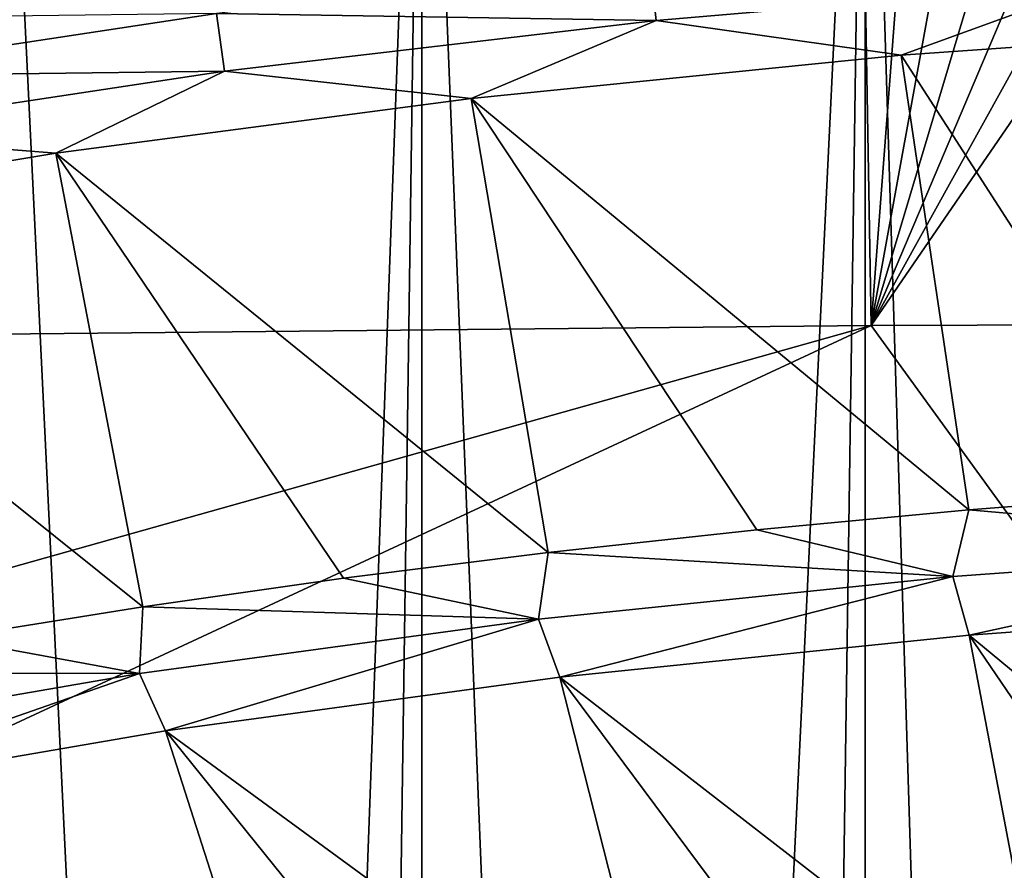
# Model space of a CAD drawing. Header units: millimetres. Extents: x -24 to 24, y 0 to 188.
# Tile 143 of 256: x -10.69 to -5.97, y 140.92 to 144.99. Entities that reach past the tile are written whole.
import ezdxf

# ---------------------------------------------------------------- set-up
doc = ezdxf.new("R2010")
doc.units = ezdxf.units.MM
doc.header["$LTSCALE"] = 58.620611
for name, color, linetype in [('165', 7, 'CONTINUOUS'), ('166', 7, 'CONTINUOUS'), ('194', 7, 'CONTINUOUS'), ('197', 7, 'CONTINUOUS'), ('2', 7, 'CONTINUOUS'), ('201', 7, 'CONTINUOUS'), ('211', 7, 'CONTINUOUS')]:
    doc.layers.add(name, color=color, linetype=linetype)

msp = doc.modelspace()

# ---------------------------------------------------------------- linework, layer by layer
at = {"layer": '165', "color": 7, "linetype": 'CONTINUOUS'}
for points in [[(0, 143.5468, 126.8004), (-4.4004, 140.4837, 117.4356), (-6.6068, 143.5251, 126.8073), (0, 143.5468, 126.8004)], [(-13.2085, 141.6681, 121.2268), (-13.2133, 143.4601, 126.8278), (-6.6068, 143.5251, 126.8073), (-13.2085, 141.6681, 121.2268)], [(-13.2011, 140.4605, 117.5283), (-13.2085, 141.6681, 121.2268), (-6.6068, 143.5251, 126.8073), (-13.2011, 140.4605, 117.5283)], [(-4.4004, 140.4837, 117.4356), (-13.2011, 140.4605, 117.5283), (-6.6068, 143.5251, 126.8073), (-4.4004, 140.4837, 117.4356)]]:
    msp.add_3dface(points, dxfattribs=at)
at = {"layer": '166', "color": 7, "linetype": 'CONTINUOUS'}
for points in [[(-10.4448, 170.2677, 211.7372), (-13.2133, 143.4601, 126.8278), (-10.8887, 170.7023, 213.132), (-10.4448, 170.2677, 211.7372)], [(-10.1255, 169.8219, 210.312), (-13.2133, 143.4601, 126.8278), (-10.4448, 170.2677, 211.7372), (-10.1255, 169.8219, 210.312)], [(-9.9331, 169.3684, 208.8669), (-13.2133, 143.4601, 126.8278), (-10.1255, 169.8219, 210.312), (-9.9331, 169.3684, 208.8669)], [(-9.8688, 168.9103, 207.412), (-13.2133, 143.4601, 126.8278), (-9.9331, 169.3684, 208.8669), (-9.8688, 168.9103, 207.412)], [(-9.8686, 155.2258, 164.0102), (-13.2133, 143.4601, 126.8278), (-9.8688, 168.9103, 207.412), (-9.8686, 155.2258, 164.0102)], [(-13.2133, 143.4601, 126.8278), (-9.8686, 155.2258, 164.0102), (-9.8019, 154.8822, 162.9182), (-13.2133, 143.4601, 126.8278)], [(-9.6027, 154.5444, 161.8403), (-13.2133, 143.4601, 126.8278), (-9.8019, 154.8822, 162.9182), (-9.6027, 154.5444, 161.8403)], [(-9.2738, 154.2172, 160.7915), (-13.2133, 143.4601, 126.8278), (-9.6027, 154.5444, 161.8403), (-9.2738, 154.2172, 160.7915)], [(-8.8195, 153.9046, 159.7858), (-13.2133, 143.4601, 126.8278), (-9.2738, 154.2172, 160.7915), (-8.8195, 153.9046, 159.7858)], [(-8.2458, 153.6106, 158.8367), (-13.2133, 143.4601, 126.8278), (-8.8195, 153.9046, 159.7858), (-8.2458, 153.6106, 158.8367)], [(-7.5609, 153.3394, 157.9575), (-13.2133, 143.4601, 126.8278), (-8.2458, 153.6106, 158.8367), (-7.5609, 153.3394, 157.9575)], [(-6.7736, 153.0941, 157.16), (-13.2133, 143.4601, 126.8278), (-7.5609, 153.3394, 157.9575), (-6.7736, 153.0941, 157.16)], [(-6.6068, 143.5251, 126.8073), (-13.2133, 143.4601, 126.8278), (-6.7736, 153.0941, 157.16), (-6.6068, 143.5251, 126.8073)], [(-5.8948, 152.8778, 156.455), (-6.6068, 143.5251, 126.8073), (-6.7736, 153.0941, 157.16), (-5.8948, 152.8778, 156.455)], [(-4.9363, 152.6934, 155.8521), (-6.6068, 143.5251, 126.8073), (-5.8948, 152.8778, 156.455), (-4.9363, 152.6934, 155.8521)], [(-3.9113, 152.5431, 155.3597), (-6.6068, 143.5251, 126.8073), (-4.9363, 152.6934, 155.8521), (-3.9113, 152.5431, 155.3597)], [(-2.8328, 152.4287, 154.9841), (-6.6068, 143.5251, 126.8073), (-3.9113, 152.5431, 155.3597), (-2.8328, 152.4287, 154.9841)], [(-1.7161, 152.3516, 154.7309), (-6.6068, 143.5251, 126.8073), (-2.8328, 152.4287, 154.9841), (-1.7161, 152.3516, 154.7309)], [(-0.576, 152.3128, 154.6033), (-6.6068, 143.5251, 126.8073), (-1.7161, 152.3516, 154.7309), (-0.576, 152.3128, 154.6033)], [(0, 143.5468, 126.8004), (-6.6068, 143.5251, 126.8073), (-0.576, 152.3128, 154.6033), (0, 143.5468, 126.8004)]]:
    msp.add_3dface(points, dxfattribs=at)
at = {"layer": '194', "color": 7, "linetype": 'CONTINUOUS'}
for points in [[(-4.3479, 144.9695, 255.6295), (-6.4632, 144.8203, 255.1563), (-5.1107, 142.7221, 254.8269), (-4.3479, 144.9695, 255.6295)], [(-6.4632, 144.8203, 255.1563), (-8.5242, 144.6134, 254.5004), (-6.1398, 142.642, 254.5727), (-6.4632, 144.8203, 255.1563)], [(-5.1107, 142.7221, 254.8269), (-6.4632, 144.8203, 255.1563), (-6.1398, 142.642, 254.5727), (-5.1107, 142.7221, 254.8269)], [(-8.5242, 144.6134, 254.5004), (-10.5135, 144.3507, 253.6671), (-8.1545, 142.4382, 253.9264), (-8.5242, 144.6134, 254.5004)], [(-6.1398, 142.642, 254.5727), (-8.5242, 144.6134, 254.5004), (-7.1552, 142.5473, 254.2723), (-6.1398, 142.642, 254.5727)], [(-7.1552, 142.5473, 254.2723), (-8.5242, 144.6134, 254.5004), (-8.1545, 142.4382, 253.9264), (-7.1552, 142.5473, 254.2723)], [(-10.5135, 144.3507, 253.6671), (-12.4145, 144.0343, 252.6636), (-10.096, 142.178, 253.1012), (-10.5135, 144.3507, 253.6671)], [(-8.1545, 142.4382, 253.9264), (-10.5135, 144.3507, 253.6671), (-9.1355, 142.315, 253.5358), (-8.1545, 142.4382, 253.9264)], [(-9.1355, 142.315, 253.5358), (-10.5135, 144.3507, 253.6671), (-10.096, 142.178, 253.1012), (-9.1355, 142.315, 253.5358)], [(-10.096, 142.178, 253.1012), (-12.4145, 144.0343, 252.6636), (-11.0338, 142.0275, 252.6238), (-10.096, 142.178, 253.1012)]]:
    msp.add_3dface(points, dxfattribs=at)
at = {"layer": '197', "color": 7, "linetype": 'CONTINUOUS'}
for points in [[(-5.1107, 142.7221, 254.8269), (-6.1398, 142.642, 254.5727), (-4.1744, 142.471, 254.8862), (-5.1107, 142.7221, 254.8269)], [(-6.1398, 142.642, 254.5727), (-7.1552, 142.5473, 254.2723), (-6.2151, 142.3234, 254.4179), (-6.1398, 142.642, 254.5727)], [(-6.1398, 142.642, 254.5727), (-6.2151, 142.3234, 254.4179), (-4.1744, 142.471, 254.8862), (-6.1398, 142.642, 254.5727)], [(-7.1552, 142.5473, 254.2723), (-8.1545, 142.4382, 253.9264), (-6.2151, 142.3234, 254.4179), (-7.1552, 142.5473, 254.2723)], [(-4.1744, 142.471, 254.8862), (-6.2151, 142.3234, 254.4179), (-6.1381, 142.0428, 254.2537), (-4.1744, 142.471, 254.8862)], [(-4.1223, 142.1885, 254.7158), (-4.1744, 142.471, 254.8862), (-6.1381, 142.0428, 254.2537), (-4.1223, 142.1885, 254.7158)], [(-8.1545, 142.4382, 253.9264), (-9.1355, 142.315, 253.5358), (-8.2004, 142.1185, 253.7682), (-8.1545, 142.4382, 253.9264)], [(-8.1545, 142.4382, 253.9264), (-8.2004, 142.1185, 253.7682), (-6.2151, 142.3234, 254.4179), (-8.1545, 142.4382, 253.9264)], [(-6.2151, 142.3234, 254.4179), (-8.2004, 142.1185, 253.7682), (-8.0992, 141.8406, 253.6125), (-6.2151, 142.3234, 254.4179)], [(-6.1381, 142.0428, 254.2537), (-6.2151, 142.3234, 254.4179), (-8.0992, 141.8406, 253.6125), (-6.1381, 142.0428, 254.2537)], [(-9.1355, 142.315, 253.5358), (-10.096, 142.178, 253.1012), (-8.2004, 142.1185, 253.7682), (-9.1355, 142.315, 253.5358)], [(-10.096, 142.178, 253.1012), (-11.0338, 142.0275, 252.6238), (-10.1125, 141.8583, 252.9427), (-10.096, 142.178, 253.1012)], [(-10.096, 142.178, 253.1012), (-10.1125, 141.8583, 252.9427), (-8.2004, 142.1185, 253.7682), (-10.096, 142.178, 253.1012)], [(-8.2004, 142.1185, 253.7682), (-10.1125, 141.8583, 252.9427), (-9.9883, 141.5838, 252.798), (-8.2004, 142.1185, 253.7682)], [(-8.0992, 141.8406, 253.6125), (-8.2004, 142.1185, 253.7682), (-9.9883, 141.5838, 252.798), (-8.0992, 141.8406, 253.6125)], [(-11.0338, 142.0275, 252.6238), (-11.9469, 141.8638, 252.1046), (-10.1125, 141.8583, 252.9427), (-11.0338, 142.0275, 252.6238)], [(-11.9469, 141.8638, 252.1046), (-11.9345, 141.5449, 251.949), (-10.1125, 141.8583, 252.9427), (-11.9469, 141.8638, 252.1046)], [(-10.1125, 141.8583, 252.9427), (-11.9345, 141.5449, 251.949), (-11.7885, 141.2746, 251.8173), (-10.1125, 141.8583, 252.9427)], [(-9.9883, 141.5838, 252.798), (-10.1125, 141.8583, 252.9427), (-11.7885, 141.2746, 251.8173), (-9.9883, 141.5838, 252.798)]]:
    msp.add_3dface(points, dxfattribs=at)
at = {"layer": '2', "color": 7, "linetype": 'CONTINUOUS'}
for points in [[(-9.6437, 123.9909, 22.25), (-10.8092, 148, 21.7077), (-11.0277, 123.9702, 21.5975), (-9.6437, 123.9909, 22.25)], [(-10.8092, 148, -21.7077), (-8.7601, 148, -22.6125), (-10.8092, 0.5, -21.7077), (-10.8092, 148, -21.7077)], [(-10.8092, 0.5, -21.7077), (-8.7601, 148, -22.6125), (-8.7601, 0.5, -22.6125), (-10.8092, 0.5, -21.7077)], [(-8.7601, 148, 22.6125), (-10.8092, 148, 21.7077), (-9.6437, 123.9909, 22.25), (-8.7601, 148, 22.6125)], [(-7.7949, 123.9909, 22.963), (-8.7601, 148, 22.6125), (-9.6437, 123.9909, 22.25), (-7.7949, 123.9909, 22.963)], [(-8.7601, 148, -22.6125), (-6.6363, 148, -23.3243), (-8.7601, 0.5, -22.6125), (-8.7601, 148, -22.6125)], [(-8.7601, 0.5, -22.6125), (-6.6363, 148, -23.3243), (-6.6363, 0.5, -23.3243), (-8.7601, 0.5, -22.6125)], [(-6.6363, 148, 23.3243), (-8.7601, 148, 22.6125), (-7.7949, 123.9909, 22.963), (-6.6363, 148, 23.3243)], [(-5.8919, 123.9909, 23.5233), (-6.6363, 148, 23.3243), (-7.7949, 123.9909, 22.963), (-5.8919, 123.9909, 23.5233)], [(-6.6363, 148, -23.3243), (-4.4559, 148, -23.8371), (-6.6363, 0.5, -23.3243), (-6.6363, 148, -23.3243)], [(-6.6363, 0.5, -23.3243), (-4.4559, 148, -23.8371), (-4.4559, 0.5, -23.8371), (-6.6363, 0.5, -23.3243)], [(-4.4559, 148, 23.8371), (-6.6363, 148, 23.3243), (-5.8919, 123.9909, 23.5233), (-4.4559, 148, 23.8371)]]:
    msp.add_3dface(points, dxfattribs=at)
at = {"layer": '201', "color": 7, "linetype": 'CONTINUOUS'}
for points in [[(-9.7434, 145.02, 254.0977), (-7.6374, 144.9866, 254.8648), (-7.6673, 145.2641, 254.8722), (-9.7434, 145.02, 254.0977)], [(-7.6374, 144.9866, 254.8648), (-5.5032, 145.1709, 255.4494), (-7.6673, 145.2641, 254.8722), (-7.6374, 144.9866, 254.8648)], [(-7.6374, 144.9866, 254.8648), (-6.4632, 144.8203, 255.1563), (-5.5032, 145.1709, 255.4494), (-7.6374, 144.9866, 254.8648)], [(-6.4632, 144.8203, 255.1563), (-4.3479, 144.9695, 255.6295), (-5.5032, 145.1709, 255.4494), (-6.4632, 144.8203, 255.1563)], [(-11.7348, 144.7187, 253.1423), (-9.7434, 145.02, 254.0977), (-11.7599, 144.9946, 253.11), (-11.7348, 144.7187, 253.1423)], [(-11.7348, 144.7187, 253.1423), (-9.7053, 144.7434, 254.0933), (-9.7434, 145.02, 254.0977), (-11.7348, 144.7187, 253.1423)], [(-9.7053, 144.7434, 254.0933), (-7.6374, 144.9866, 254.8648), (-9.7434, 145.02, 254.0977), (-9.7053, 144.7434, 254.0933)], [(-9.7053, 144.7434, 254.0933), (-8.5242, 144.6134, 254.5004), (-7.6374, 144.9866, 254.8648), (-9.7053, 144.7434, 254.0933)], [(-8.5242, 144.6134, 254.5004), (-6.4632, 144.8203, 255.1563), (-7.6374, 144.9866, 254.8648), (-8.5242, 144.6134, 254.5004)], [(-11.6889, 144.4433, 253.1415), (-9.7053, 144.7434, 254.0933), (-11.7348, 144.7187, 253.1423), (-11.6889, 144.4433, 253.1415)], [(-11.6889, 144.4433, 253.1415), (-10.5135, 144.3507, 253.6671), (-9.7053, 144.7434, 254.0933), (-11.6889, 144.4433, 253.1415)], [(-10.5135, 144.3507, 253.6671), (-8.5242, 144.6134, 254.5004), (-9.7053, 144.7434, 254.0933), (-10.5135, 144.3507, 253.6671)], [(-12.4145, 144.0343, 252.6636), (-10.5135, 144.3507, 253.6671), (-11.6889, 144.4433, 253.1415), (-12.4145, 144.0343, 252.6636)]]:
    msp.add_3dface(points, dxfattribs=at)
at = {"layer": '211', "color": 7, "linetype": 'CONTINUOUS'}
for points in [[(-4.1223, 142.1885, 254.7158), (-6.1381, 142.0428, 254.2537), (-3.8664, 140.1655, 253.1046), (-4.1223, 142.1885, 254.7158)], [(-6.1381, 142.0428, 254.2537), (-8.0992, 141.8406, 253.6125), (-5.7535, 140.0234, 252.6538), (-6.1381, 142.0428, 254.2537)], [(-3.8664, 140.1655, 253.1046), (-6.1381, 142.0428, 254.2537), (-4.8157, 140.1014, 252.9013), (-3.8664, 140.1655, 253.1046)], [(-4.8157, 140.1014, 252.9013), (-6.1381, 142.0428, 254.2537), (-5.7535, 140.0234, 252.6538), (-4.8157, 140.1014, 252.9013)], [(-8.0992, 141.8406, 253.6125), (-9.9883, 141.5838, 252.798), (-7.5852, 139.8263, 252.0288), (-8.0992, 141.8406, 253.6125)], [(-5.7535, 140.0234, 252.6538), (-8.0992, 141.8406, 253.6125), (-6.6774, 139.9316, 252.3628), (-5.7535, 140.0234, 252.6538)], [(-6.6774, 139.9316, 252.3628), (-8.0992, 141.8406, 253.6125), (-7.5852, 139.8263, 252.0288), (-6.6774, 139.9316, 252.3628)], [(-9.9883, 141.5838, 252.798), (-11.7885, 141.2746, 251.8173), (-9.3438, 139.5762, 251.2356), (-9.9883, 141.5838, 252.798)], [(-7.5852, 139.8263, 252.0288), (-9.9883, 141.5838, 252.798), (-8.4747, 139.7077, 251.6528), (-7.5852, 139.8263, 252.0288)], [(-8.4747, 139.7077, 251.6528), (-9.9883, 141.5838, 252.798), (-9.3438, 139.5762, 251.2356), (-8.4747, 139.7077, 251.6528)], [(-9.3438, 139.5762, 251.2356), (-11.7885, 141.2746, 251.8173), (-10.1904, 139.432, 250.7783), (-9.3438, 139.5762, 251.2356)], [(-10.1904, 139.432, 250.7783), (-11.7885, 141.2746, 251.8173), (-11.0125, 139.2755, 250.2818), (-10.1904, 139.432, 250.7783)]]:
    msp.add_3dface(points, dxfattribs=at)

doc.saveas('drawing.dxf')
